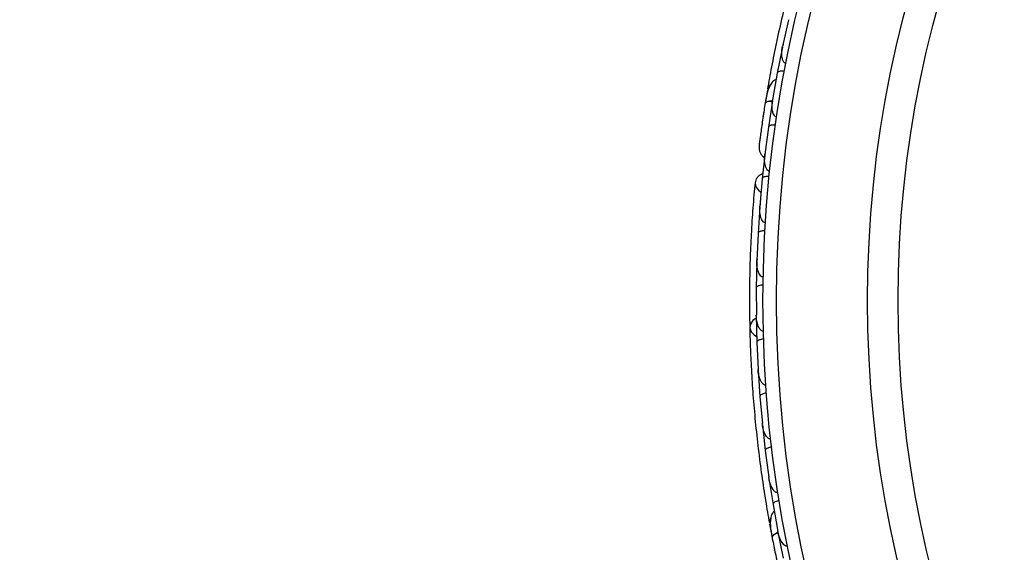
# Model space of a CAD drawing. Header units: millimetres. Extents: x 69 to 135, y 39 to 174.
# Tile 53 of 199: x 98.73 to 102.38, y 68.72 to 70.69. Entities that reach past the tile are written whole.
import ezdxf

# ---------------------------------------------------------------- set-up
doc = ezdxf.new("R2010")
doc.units = ezdxf.units.MM
doc.styles.add('SLDTEXTSTYLE0', font='TXT', dxfattribs={"width": 0.75})
doc.dimstyles.new('SLDDIMSTYLE2', dxfattribs={"dimtxt": 3.5, "dimasz": 3.302, "dimexe": 0, "dimexo": 0.0625, "dimgap": 0.875, "dimtad": 1, "dimlfac": 20, "dimrnd": 1e-09, "dimzin": 12, "dimdsep": 46, "dimtxsty": 'SLDTEXTSTYLE0', "dimsah": 1, "dimcen": 0.09, "dimadec": 0, "dimazin": 3, "dimtfac": 1, "dimtofl": 0, "dimtmove": 0, "dimatfit": 3, "dimfxl": 0, "dimfrac": 2, "dimtolj": 1, "dimtzin": 12, "dimarcsym": 0})

# ---------------------------------------------------------------- blocks, each defined once
blk = doc.blocks.new('_D_2')
at = {"color": 7, "linetype": 'Continuous', "lineweight": 18}
for p, q in [((90.3303, 84.3438), (123.2794, 84.3438)), ((122.2794, 84.3438), (122.2794, 39.3438)), ((90.3303, 39.3438), (123.2794, 39.3438))]:
    blk.add_line(p, q, dxfattribs=at)
for points in [[(122.2794, 84.3438), (121.7714, 81.0418), (122.7874, 81.0418)], [(122.2794, 39.3438), (122.7874, 42.6458), (121.7714, 42.6458)]]:
    blk.add_solid(points, dxfattribs=at)
at = {"color": 7, "linetype": 'Continuous', "lineweight": 18, "insert": (117.7677, 62.4421), "char_height": 3.5, "attachment_point": 1, "rotation": 90, "style": 'SLDTEXTSTYLE0'}
blk.add_mtext('900', dxfattribs=at)

msp = doc.modelspace()

# ---------------------------------------------------------------- linework, layer by layer
at = {"color": 7, "linetype": 'Continuous', "lineweight": 25}
for p, q in [((101.57855, 70.68893), (101.55711, 70.59024)), ((101.55617, 70.58766), (101.53719, 70.49151)), ((101.55858, 70.59702), (101.55708, 70.59022)), ((101.53727, 70.49149), (101.52011, 70.39162)), ((101.5007, 70.42797), (101.49345, 70.38466)), ((101.51927, 70.38891), (101.50447, 70.29154)), ((101.52118, 70.39784), (101.52008, 70.39153)), ((101.50454, 70.29152), (101.49174, 70.19038)), ((101.49224, 70.19863), (101.48155, 70.10025)), ((101.49245, 70.19596), (101.4917, 70.19023)), ((101.48163, 70.10023), (101.47308, 69.99877)), ((101.47247, 69.99599), (101.4661, 69.89783)), ((101.47366, 70.00573), (101.47309, 69.9991)), ((101.46617, 69.89781), (101.46212, 69.79664)), ((101.46241, 69.80406), (101.46211, 69.79693)), ((101.46164, 69.79387), (101.45959, 69.69597)), ((101.45967, 69.69596), (101.46005, 69.59508)), ((101.4597, 69.5923), (101.46194, 69.49467)), ((101.46003, 69.60267), (101.46003, 69.5953)), ((101.46201, 69.49466), (101.4668, 69.39407)), ((101.46644, 69.40162), (101.46677, 69.39421)), ((101.46657, 69.39129), (101.47307, 69.29392)), ((101.47314, 69.29391), (101.48232, 69.19361)), ((101.48166, 69.20088), (101.4823, 69.19367)), ((101.48221, 69.19082), (101.49297, 69.09371)), ((101.49305, 69.09371), (101.50665, 68.99364)), ((101.50572, 69.00051), (101.50663, 68.99361)), ((101.50665, 68.99089), (101.5217, 68.89406)), ((101.52178, 68.89406), (101.53982, 68.79434)), ((101.50915, 68.82186), (101.51715, 68.77868)), ((101.5387, 68.80055), (101.53982, 68.79425)), ((101.53996, 68.79151), (101.55935, 68.69495))]:
    msp.add_line(p, q, dxfattribs=at)
at = {"color": 1, "linetype": 'Continuous', "lineweight": 25, "flags": 128}
for points in [[(101.51939, 70.38798), (101.5162, 70.38788), (101.50841, 70.38717), (101.50189, 70.38583), (101.4969, 70.38391), (101.49363, 70.38149), (101.49221, 70.37865)], [(101.54039, 68.79068), (101.53742, 68.78949), (101.53034, 68.78616), (101.52468, 68.78267), (101.52065, 68.77917), (101.5184, 68.77577), (101.51803, 68.77262)]]:
    msp.add_lwpolyline(points, dxfattribs=at)
at = {"color": 7, "linetype": 'Continuous', "lineweight": 25, "flags": 128}
for points in [[(101.48468, 70.32985), (101.48474, 70.33019), (101.48482, 70.33051)], [(101.48311, 70.11769), (101.4707, 70.11155), (101.45948, 70.09989), (101.45495, 70.08558), (101.45777, 70.07074), (101.46754, 70.05754), (101.47701, 70.05077)], [(101.45971, 69.58354), (101.44722, 69.57526), (101.43789, 69.56238), (101.43542, 69.54779), (101.44016, 69.5336), (101.45142, 69.52187), (101.46103, 69.51657)], [(101.52765, 68.72418), (101.52759, 68.72452), (101.52756, 68.72485)]]:
    msp.add_lwpolyline(points, dxfattribs=at)
at = {"color": 7, "linetype": 'Continuous', "lineweight": 25}
for radius in [4.575, 4.525, 4.188, 4.075]:
    msp.add_circle((106.05927, 69.64887), radius, dxfattribs=at)
for centre, radius, start, end in [((89.74517, 62.47376), 9.81066, 4.274548, 88.536033), ((89.74517, 62.47376), 10.27307, 5.198031, 66.506588), ((101.52597, 70.4258), 0.02567, 120.75051, 166.23027), ((101.53364, 68.82847), 0.02567, 140.75051, 186.23027)]:
    msp.add_arc(centre, radius, start, end, dxfattribs=at)
for points, knots in [([(101.68019, 71.13691), (101.67286, 71.11507), (101.65823, 71.07147), (101.63257, 70.98965), (101.60619, 70.89927), (101.58007, 70.80251), (101.5557, 70.70319), (101.53397, 70.60565), (101.51528, 70.51252), (101.50575, 70.4586), (101.50099, 70.43163)], [0, 0, 0, 0, 0.1251424, 0.2497929, 0.374676, 0.4998622, 0.6249666, 0.7502587, 0.8750633, 1, 1, 1, 1]), ([(101.56932, 70.52695), (101.56839, 70.52719), (101.56634, 70.52771), (101.56301, 70.53003), (101.55891, 70.53522), (101.55364, 70.54968), (101.55326, 70.56907), (101.55544, 70.58457), (101.55666, 70.59044), (101.55668, 70.59052)], [0, 0, 0, 0, 0.03885738, 0.08481202, 0.16293798, 0.31269578, 0.73690509, 0.9964149, 1, 1, 1, 1]), ([(101.5636, 70.49717), (101.56205, 70.49742), (101.55794, 70.49809), (101.55139, 70.49828), (101.54464, 70.49743), (101.53952, 70.49538), (101.53756, 70.49314), (101.53715, 70.49175), (101.5371, 70.4915), (101.53709, 70.49146)], [0, 0, 0, 0, 0.11561, 0.3057804, 0.5012224, 0.7256982, 0.9503445, 0.9934853, 1, 1, 1, 1]), ([(101.53325, 70.46717), (101.53121, 70.46633), (101.52451, 70.46354), (101.51201, 70.45026), (101.49952, 70.42249), (101.49469, 70.39355), (101.4922, 70.37861)], [0, 0, 0, 0, 0.0722062, 0.2380923, 0.6065513, 1, 1, 1, 1]), ([(101.51997, 70.3865), (101.51944, 70.38653), (101.51362, 70.38686), (101.50467, 70.3858), (101.4953, 70.38327), (101.49254, 70.38041), (101.49223, 70.37877), (101.49221, 70.37865)], [0, 0, 0, 0, 0.0316493, 0.3464731, 0.6613851, 0.9762941, 1, 1, 1, 1]), ([(101.53505, 70.32864), (101.53438, 70.32876), (101.53262, 70.32909), (101.52948, 70.33076), (101.52532, 70.33494), (101.51955, 70.34663), (101.51706, 70.36644), (101.51824, 70.38314), (101.51964, 70.3917), (101.51965, 70.39178)], [0, 0, 0, 0, 0.0273886, 0.0721385, 0.1418849, 0.2690946, 0.6203421, 0.9964192, 1, 1, 1, 1]), ([(101.49272, 70.38184), (101.49122, 70.37238), (101.48822, 70.35348), (101.48382, 70.32421), (101.47977, 70.29614), (101.47626, 70.27071), (101.47341, 70.24918), (101.47134, 70.23309), (101.47006, 70.22279), (101.46992, 70.22155), (101.46985, 70.22095)], [0, 0, 0, 0, 0.1253341, 0.2502351, 0.3757048, 0.5015073, 0.6270811, 0.7524027, 0.8783335, 1, 1, 1, 1]), ([(101.48733, 70.34731), (101.48731, 70.34721), (101.48638, 70.34136), (101.48552, 70.33555), (101.48467, 70.32984)], [0, 0, 0, 0, 0.0174037, 1, 1, 1, 1]), ([(101.53059, 70.29828), (101.52903, 70.29847), (101.5249, 70.29895), (101.51835, 70.29886), (101.51165, 70.29772), (101.50662, 70.29546), (101.50476, 70.29314), (101.50441, 70.29175), (101.50437, 70.29149), (101.50437, 70.29145)], [0, 0, 0, 0, 0.1153787, 0.305714, 0.5012752, 0.7256734, 0.9502371, 0.9934744, 1, 1, 1, 1]), ([(101.47336, 70.24894), (101.4724, 70.2415), (101.47048, 70.22662), (101.47007, 70.22297), (101.46986, 70.22114)], [0, 0, 0, 0, 0.49978944, 1, 1, 1, 1]), ([(101.46985, 70.22104), (101.46984, 70.21684), (101.46982, 70.20862), (101.47346, 70.19705), (101.4792, 70.18755), (101.48463, 70.18075), (101.48878, 70.17839), (101.48996, 70.17771)], [0, 0, 0, 0, 0.25091, 0.490928, 0.714443, 0.9181712, 1, 1, 1, 1]), ([(101.50941, 70.12782), (101.509, 70.12787), (101.5075, 70.12804), (101.50458, 70.12917), (101.50042, 70.13253), (101.49445, 70.14193), (101.49105, 70.1565), (101.48994, 70.174), (101.49061, 70.18492), (101.49125, 70.19041), (101.49126, 70.19049)], [0, 0, 0, 0, 0.0165279, 0.0607653, 0.1238722, 0.2334997, 0.5249132, 0.7588895, 0.9964268, 1, 1, 1, 1]), ([(101.50739, 70.10827), (101.50583, 70.10839), (101.50168, 70.1087), (101.49513, 70.10834), (101.48849, 70.10692), (101.48356, 70.10446), (101.4818, 70.10207), (101.48151, 70.10066), (101.48148, 70.1004), (101.48148, 70.10037)], [0, 0, 0, 0, 0.1152798, 0.3056806, 0.5012898, 0.7256609, 0.9501956, 0.9934701, 1, 1, 1, 1]), ([(101.45503, 70.08667), (101.45228, 70.05599), (101.44703, 69.99763), (101.44069, 69.89872), (101.43648, 69.80269), (101.43431, 69.70397), (101.43391, 69.62198), (101.43509, 69.56998), (101.43544, 69.55491)], [0, 0, 0, 0, 0.2180556, 0.4147202, 0.5912036, 0.7489875, 0.9272426, 1, 1, 1, 1]), ([(101.49337, 69.93742), (101.49228, 69.93755), (101.49088, 69.93773), (101.48819, 69.93885), (101.48405, 69.94175), (101.47974, 69.94818), (101.47445, 69.96147), (101.47199, 69.97868), (101.47215, 69.99292), (101.47261, 69.99899), (101.47262, 69.99907)], [0, 0, 0, 0, 0.0439924, 0.0565425, 0.1182118, 0.2485839, 0.3779124, 0.7339208, 0.9964229, 1, 1, 1, 1]), ([(101.49155, 69.90701), (101.49133, 69.90702), (101.48852, 69.90716), (101.48308, 69.90703), (101.47605, 69.90584), (101.47021, 69.90366), (101.46685, 69.90091), (101.46607, 69.89884), (101.46602, 69.89796), (101.46601, 69.89792)], [0, 0, 0, 0, 0.01636109, 0.20688497, 0.39854552, 0.59943138, 0.8309806, 0.99348164, 1, 1, 1, 1]), ([(101.4851, 69.73644), (101.48427, 69.7365), (101.48266, 69.7366), (101.47973, 69.73766), (101.47534, 69.74067), (101.47096, 69.74669), (101.46513, 69.75956), (101.46193, 69.77655), (101.46146, 69.7908), (101.46165, 69.79683), (101.46165, 69.79691)], [0, 0, 0, 0, 0.0336188, 0.0647198, 0.1259403, 0.2511281, 0.3754616, 0.735616, 0.9964191, 1, 1, 1, 1]), ([(101.48463, 69.70626), (101.48305, 69.70624), (101.47889, 69.70619), (101.4724, 69.70524), (101.46591, 69.70323), (101.46122, 69.70033), (101.45968, 69.69777), (101.45951, 69.69633), (101.45951, 69.69607), (101.45951, 69.69604)], [0, 0, 0, 0, 0.1157169, 0.3058088, 0.5011944, 0.7257089, 0.9503963, 0.9934905, 1, 1, 1, 1]), ([(101.48566, 69.53605), (101.48508, 69.53605), (101.48326, 69.53605), (101.48004, 69.53706), (101.47399, 69.54119), (101.46886, 69.5493), (101.46164, 69.56765), (101.45973, 69.58323), (101.45958, 69.59522), (101.45958, 69.5953)], [0, 0, 0, 0, 0.02335, 0.0734618, 0.134698, 0.325553, 0.4727956, 0.9964114, 1, 1, 1, 1]), ([(101.43533, 69.54944), (101.43592, 69.5264), (101.43709, 69.48043), (101.44096, 69.39477), (101.44708, 69.30082), (101.45563, 69.20096), (101.4667, 69.09929), (101.47964, 69.0002), (101.49393, 68.9063), (101.50342, 68.85238), (101.50816, 68.8254)], [0, 0, 0, 0, 0.1251424, 0.2497929, 0.374676, 0.4998622, 0.6249666, 0.7502587, 0.8750633, 1, 1, 1, 1]), ([(101.4865, 69.50603), (101.48492, 69.50594), (101.48076, 69.5057), (101.47433, 69.50447), (101.46793, 69.50218), (101.46337, 69.49907), (101.46194, 69.49644), (101.46184, 69.49499), (101.46185, 69.49473), (101.46185, 69.4947)], [0, 0, 0, 0, 0.1158119, 0.3058371, 0.5011744, 0.7257197, 0.95044, 0.9934949, 1, 1, 1, 1]), ([(101.49496, 69.33624), (101.49464, 69.33621), (101.49355, 69.33614), (101.49108, 69.33643), (101.48758, 69.33788), (101.48221, 69.34213), (101.47726, 69.34944), (101.46957, 69.36686), (101.46699, 69.38221), (101.46632, 69.39415), (101.46632, 69.39424)], [0, 0, 0, 0, 0.0130732, 0.044023, 0.1002245, 0.1663566, 0.3297208, 0.4739231, 0.9964125, 1, 1, 1, 1]), ([(101.49711, 69.30631), (101.49688, 69.30629), (101.49407, 69.30607), (101.48869, 69.30522), (101.48189, 69.30311), (101.47639, 69.30017), (101.47342, 69.29699), (101.47292, 69.29483), (101.47298, 69.29394), (101.47298, 69.29391)], [0, 0, 0, 0, 0.0167419, 0.2070718, 0.3985504, 0.5993354, 0.8310375, 0.9934948, 1, 1, 1, 1]), ([(101.51299, 69.137), (101.51292, 69.13699), (101.51167, 69.13683), (101.50889, 69.137), (101.50424, 69.13896), (101.49703, 69.14534), (101.49007, 69.15786), (101.48453, 69.17501), (101.48248, 69.18734), (101.48185, 69.19364), (101.48184, 69.19372)], [0, 0, 0, 0, 0.0028352, 0.050977, 0.1103366, 0.2078119, 0.4531845, 0.7216401, 0.9964148, 1, 1, 1, 1]), ([(101.51646, 69.1071), (101.51623, 69.10707), (101.51344, 69.10672), (101.5081, 69.10564), (101.50139, 69.10324), (101.49602, 69.10007), (101.4932, 69.09676), (101.49279, 69.09458), (101.49289, 69.0937), (101.49289, 69.09367)], [0, 0, 0, 0, 0.016652, 0.2070285, 0.3985507, 0.5993597, 0.831024, 0.9934916, 1, 1, 1, 1]), ([(101.53978, 68.93834), (101.53881, 68.93825), (101.53672, 68.93804), (101.53279, 68.93908), (101.52716, 68.94255), (101.51727, 68.95434), (101.51028, 68.97243), (101.50702, 68.98774), (101.50617, 68.99367), (101.50615, 68.99375)], [0, 0, 0, 0, 0.0388574, 0.084812, 0.162938, 0.3126958, 0.7369051, 0.9964149, 1, 1, 1, 1]), ([(101.54459, 68.9084), (101.54304, 68.90811), (101.53895, 68.90733), (101.53273, 68.90527), (101.52668, 68.90216), (101.52257, 68.89849), (101.52149, 68.89571), (101.52158, 68.89426), (101.52162, 68.89401), (101.52163, 68.89397)], [0, 0, 0, 0, 0.11561, 0.3057804, 0.5012224, 0.7256982, 0.9503445, 0.9934853, 1, 1, 1, 1]), ([(101.52632, 68.86983), (101.5247, 68.86834), (101.51935, 68.86343), (101.51215, 68.84668), (101.50991, 68.8163), (101.51527, 68.78747), (101.51804, 68.77257)], [0, 0, 0, 0, 0.0722062, 0.2380923, 0.6065513, 1, 1, 1, 1]), ([(101.54143, 68.78948), (101.54093, 68.78933), (101.53534, 68.78765), (101.5273, 68.78359), (101.51936, 68.77802), (101.51774, 68.77438), (101.51801, 68.77273), (101.51803, 68.77262)], [0, 0, 0, 0, 0.0316493, 0.3464731, 0.6613851, 0.9762941, 1, 1, 1, 1]), ([(101.5754, 68.74027), (101.57473, 68.74016), (101.57296, 68.73986), (101.56943, 68.74035), (101.5641, 68.74287), (101.55468, 68.75188), (101.54556, 68.76964), (101.54097, 68.78573), (101.53935, 68.79425), (101.53933, 68.79433)], [0, 0, 0, 0, 0.0273886, 0.0721385, 0.1418849, 0.2690946, 0.6203421, 0.9964192, 1, 1, 1, 1]), ([(101.51742, 68.77579), (101.51925, 68.76638), (101.5229, 68.7476), (101.52877, 68.71858), (101.53456, 68.69083), (101.53997, 68.66573), (101.54465, 68.64452), (101.54821, 68.62869), (101.55053, 68.61858), (101.55082, 68.61737), (101.55096, 68.61678)], [0, 0, 0, 0, 0.1253341, 0.2502351, 0.3757048, 0.5015073, 0.6270811, 0.7524027, 0.8783335, 1, 1, 1, 1]), ([(101.52416, 68.74154), (101.52418, 68.74144), (101.5253, 68.73561), (101.52648, 68.72984), (101.52765, 68.72417)], [0, 0, 0, 0, 0.0166893, 1, 1, 1, 1])]:
    msp.add_open_spline(points, degree=3, knots=knots, dxfattribs=at)

# ---------------------------------------------------------------- dimensions: what is measured, and where the dimension line sits
at = {"color": 7, "linetype": 'Continuous', "lineweight": 18}
dim = msp.add_linear_dim(base=(122.27939, 39.34382), p1=(89.33028, 84.34382), p2=(89.33028, 39.34382), angle=90, dimstyle='SLDDIMSTYLE2', dxfattribs=at)
dim.commit()
dim.dimension.update_dxf_attribs({"geometry": '_D_2', "text_midpoint": (122.27939, 66.32124), "dimtype": 160})

doc.saveas('drawing.dxf')
